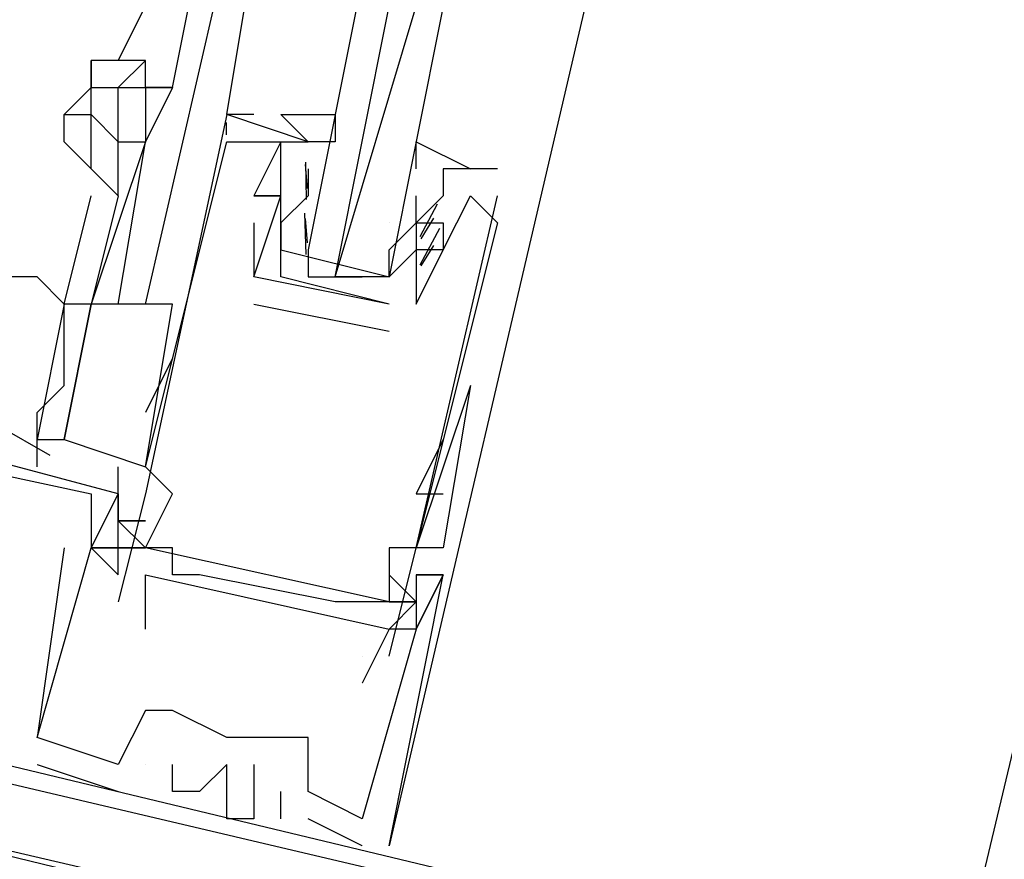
# Model space of a CAD drawing. Header units: feet. Extents: x -79 to 198, y -22 to 181.
# Tile 66 of 256: x 102.045 to 102.53, y 21.971 to 22.384. Entities that reach past the tile are written whole.
import ezdxf

# ---------------------------------------------------------------- set-up
doc = ezdxf.new("R2010")
doc.units = ezdxf.units.FT
doc.layers.add('A-LINEA', color=7, linetype='CONTINUOUS')

msp = doc.modelspace()

# ---------------------------------------------------------------- linework, layer by layer
at = {"layer": 'A-LINEA'}
for p, q in [((104.44, 30.0444), (102.5067, 21.9111)), ((103.16, 25.9378), (102.32, 22.3778)), ((102.0933, 22.3644), (102.12, 22.4178)), ((102.1067, 22.2444), (102.1467, 22.4178)), ((102.12, 22.3511), (102.1333, 22.4178)), ((102.32, 22.3778), (102.2267, 21.9778)), ((102.0933, 22.3511), (102.1067, 22.3644)), ((102.1067, 22.3511), (102.1067, 22.3511)), ((102.12, 22.3511), (102.12, 22.3511)), ((102.0667, 22.3378), (102.0667, 22.3378)), ((102.1867, 22.3244), (102.1467, 22.3378)), ((102.1467, 22.3378), (102.1467, 22.3378)), ((102.1467, 22.3378), (102.1467, 22.3378)), ((102.16, 22.3378), (102.1467, 22.3378)), ((102.16, 22.3378), (102.1467, 22.3378)), ((102.16, 22.3378), (102.1467, 22.3378)), ((102.1465, 22.3277), (102.1466, 22.3339)), ((102.1465, 22.3277), (102.1466, 22.3339)), ((102.1465, 22.3277), (102.1466, 22.3339)), ((102.1467, 22.3244), (102.1467, 22.3244)), ((102.16, 22.3244), (102.16, 22.3244)), ((102.1733, 22.3244), (102.1733, 22.3244)), ((102.1867, 22.3244), (102.1867, 22.3244)), ((102.1733, 22.3111), (102.1733, 22.3111)), ((102.1865, 22.3013), (102.1855, 22.3132)), ((102.1859, 22.296), (102.1856, 22.3143)), ((102.1867, 22.3111), (102.1867, 22.3111)), ((102.1867, 22.3111), (102.1867, 22.2978)), ((102.28, 22.3111), (102.2533, 22.3111)), ((102.2533, 22.3111), (102.2533, 22.3111)), ((102.28, 22.3111), (102.28, 22.3111)), ((102.0667, 22.2444), (102.08, 22.2978)), ((102.0933, 22.2978), (102.08, 22.2444)), ((102.16, 22.2978), (102.16, 22.2978)), ((102.16, 22.2978), (102.16, 22.2978)), ((102.1733, 22.2978), (102.1733, 22.2978)), ((102.1733, 22.2978), (102.1733, 22.2978)), ((102.1867, 22.2978), (102.1867, 22.2978)), ((102.24, 22.2978), (102.24, 22.2978)), ((102.24, 22.2844), (102.24, 22.2978)), ((102.2667, 22.2978), (102.2667, 22.2978)), ((102.28, 22.2978), (102.28, 22.2978)), ((102.2503, 22.2937), (102.2418, 22.2775)), ((102.1858, 22.2689), (102.1852, 22.2892)), ((102.1865, 22.2746), (102.1855, 22.2865)), ((102.2485, 22.2867), (102.2423, 22.2765)), ((102.16, 22.2844), (102.16, 22.2844)), ((102.1867, 22.2844), (102.1867, 22.2844)), ((102.2267, 22.2844), (102.2267, 22.2844)), ((102.24, 22.2844), (102.24, 22.2844)), ((102.2514, 22.2816), (102.2417, 22.2636)), ((102.2533, 22.2844), (102.2533, 22.2844)), ((102.28, 22.2844), (102.28, 22.2844)), ((102.2485, 22.2733), (102.2423, 22.2632)), ((102.1733, 22.2711), (102.1733, 22.2711)), ((102.2267, 22.2711), (102.2267, 22.2711)), ((102.24, 22.2711), (102.24, 22.2711)), ((102.2533, 22.2711), (102.2533, 22.2711)), ((102.2533, 22.2711), (102.2533, 22.2711)), ((102.16, 22.2578), (102.16, 22.2578)), ((102.16, 22.2578), (102.16, 22.2578)), ((102.2267, 22.2444), (102.1733, 22.2578)), ((102.2, 22.2578), (102.2133, 22.2578)), ((102.0667, 22.2444), (102.0667, 22.2444)), ((102.0667, 22.2444), (102.0667, 22.2444)), ((102.08, 22.2444), (102.08, 22.2444)), ((102.1067, 22.1644), (102.12, 22.2444)), ((102.16, 22.2444), (102.2267, 22.2311)), ((102.16, 22.2444), (102.16, 22.2444)), ((102.2267, 22.2444), (102.2267, 22.2444)), ((102.2267, 22.2444), (102.2267, 22.2444)), ((102.24, 22.2444), (102.24, 22.2444)), ((102.24, 22.2444), (102.24, 22.2444)), ((102.2267, 22.2311), (102.2267, 22.2311)), ((101.9661, 22.2237), (102.0596, 22.17)), ((102.12, 22.2178), (102.1067, 22.1911)), ((102.2667, 22.2044), (102.24, 22.1244)), ((102.2667, 22.2044), (102.24, 22.1244)), ((102.0533, 22.1644), (102.0533, 22.1778)), ((102.2533, 22.1778), (102.24, 22.1511)), ((102.2533, 22.1778), (102.2533, 22.1778)), ((102.0933, 22.1511), (102.0933, 22.1644)), ((102.1067, 22.1644), (102.1067, 22.1644)), ((102.08, 22.1511), (102.08, 22.1511)), ((102.08, 22.1511), (102.08, 22.1511)), ((102.08, 22.1511), (102.08, 22.1511)), ((102.0933, 22.1511), (102.0933, 22.1511)), ((102.0933, 22.1511), (102.0933, 22.1511)), ((102.0933, 22.1511), (102.0933, 22.1511)), ((102.0933, 22.1511), (102.0933, 22.1511)), ((102.0933, 22.1511), (102.0933, 22.1511)), ((102.0933, 22.1511), (102.0933, 22.1511)), ((102.1067, 22.1511), (102.1067, 22.1511)), ((102.12, 22.1511), (102.12, 22.1511)), ((102.24, 22.1511), (102.2533, 22.1511)), ((102.0933, 22.1378), (102.0933, 22.1378)), ((102.0933, 22.1378), (102.0933, 22.1378)), ((102.0933, 22.1378), (102.0933, 22.1378)), ((102.0933, 22.1378), (102.0933, 22.1378)), ((102.0933, 22.1378), (102.0933, 22.1378)), ((102.0933, 22.1378), (102.0933, 22.1378)), ((102.0667, 22.1244), (102.0667, 22.1244)), ((102.0667, 22.1244), (102.0667, 22.1244)), ((102.0667, 22.1244), (102.0667, 22.1244)), ((102.08, 22.1244), (102.08, 22.1244)), ((102.08, 22.1244), (102.08, 22.1244)), ((102.08, 22.1244), (102.08, 22.1244)), ((102.08, 22.1244), (102.08, 22.1244)), ((102.08, 22.1244), (102.08, 22.1244)), ((102.08, 22.1244), (102.08, 22.1244)), ((102.08, 22.1244), (102.08, 22.1244)), ((102.08, 22.1244), (102.08, 22.1244)), ((102.08, 22.1244), (102.08, 22.1244)), ((102.0933, 22.1244), (102.1067, 22.1244)), ((102.0933, 22.1244), (102.0933, 22.1244)), ((102.0933, 22.1244), (102.0933, 22.1244)), ((102.0933, 22.1244), (102.1067, 22.1244)), ((102.0933, 22.1244), (102.0933, 22.1244)), ((102.0933, 22.1244), (102.0933, 22.1244)), ((102.0933, 22.1244), (102.1067, 22.1244)), ((102.0933, 22.1244), (102.0933, 22.1244)), ((102.0933, 22.1244), (102.0933, 22.1244)), ((102.1067, 22.1244), (102.1067, 22.1244)), ((102.2267, 22.0978), (102.1067, 22.1244)), ((102.2267, 22.0978), (102.1067, 22.1244)), ((102.2267, 22.0978), (102.1067, 22.1244)), ((102.12, 22.1244), (102.12, 22.1244)), ((102.2267, 22.1244), (102.2267, 22.1244)), ((102.24, 22.1244), (102.24, 22.1244)), ((102.24, 22.1244), (102.24, 22.1244)), ((102.2533, 22.1244), (102.2533, 22.1244)), ((102.0933, 22.1111), (102.0933, 22.1111)), ((102.0933, 22.1111), (102.0933, 22.1111)), ((102.0933, 22.1111), (102.0933, 22.1111)), ((102.1067, 22.1111), (102.1067, 22.1111)), ((102.12, 22.1111), (102.12, 22.1111)), ((102.1333, 22.1111), (102.1333, 22.1111)), ((102.24, 22.1111), (102.24, 22.1111)), ((102.24, 22.1111), (102.24, 22.1111)), ((102.24, 22.1111), (102.24, 22.1111)), ((102.24, 22.1111), (102.24, 22.1111)), ((102.2533, 22.1111), (102.2533, 22.1111)), ((102.2533, 22.1111), (102.2533, 22.1111)), ((102.2533, 22.1111), (102.2533, 22.1111)), ((102.2533, 22.1111), (102.2533, 22.1111)), ((102.2533, 22.1111), (102.2533, 22.1111)), ((102.2533, 22.1111), (102.2533, 22.1111)), ((102.0933, 22.0978), (102.0933, 22.0978)), ((102.1067, 22.0978), (102.1067, 22.0978)), ((102.2, 22.0978), (102.2, 22.0978)), ((102.2133, 22.0978), (102.2133, 22.0978)), ((102.2267, 22.0978), (102.2267, 22.0978)), ((102.1067, 22.0844), (102.1067, 22.0844)), ((102.2267, 22.0844), (102.2267, 22.0844)), ((102.24, 22.0844), (102.2267, 22.0844)), ((102.24, 22.0844), (102.24, 22.0844)), ((102.24, 22.0844), (102.24, 22.0844)), ((102.24, 22.0844), (102.24, 22.0844)), ((102.24, 22.0844), (102.24, 22.0844)), ((102.2133, 22.0711), (102.2133, 22.0711)), ((102.2267, 22.0711), (102.2267, 22.0711)), ((102.2133, 22.0578), (102.2133, 22.0578)), ((102.1067, 22.0444), (102.1067, 22.0444)), ((102.1067, 22.0444), (102.1067, 22.0444)), ((102.1067, 22.0444), (102.1067, 22.0444)), ((102.12, 22.0444), (102.12, 22.0444)), ((102.12, 22.0444), (102.12, 22.0444)), ((102.12, 22.0444), (102.12, 22.0444)), ((102.12, 22.0444), (102.12, 22.0444)), ((102.0533, 22.0311), (102.0533, 22.0311)), ((102.0533, 22.0311), (102.0533, 22.0311)), ((102.0533, 22.0311), (102.0533, 22.0311)), ((102.0533, 22.0311), (102.0533, 22.0311)), ((102.0533, 22.0311), (102.0533, 22.0311)), ((102.0533, 22.0311), (102.0533, 22.0311)), ((102.1467, 22.0311), (102.1467, 22.0311)), ((102.1467, 22.0311), (102.1467, 22.0311)), ((102.1467, 22.0311), (102.1467, 22.0311)), ((102.1467, 22.0311), (102.1467, 22.0311)), ((102.1467, 22.0311), (102.1467, 22.0311)), ((102.1733, 22.0311), (102.1733, 22.0311)), ((102.1733, 22.0311), (102.1733, 22.0311)), ((102.1733, 22.0311), (102.1733, 22.0311)), ((102.1867, 22.0311), (102.1867, 22.0311)), ((102.1867, 22.0311), (102.1867, 22.0311)), ((102.1867, 22.0311), (102.1867, 22.0311)), ((102.0533, 22.0178), (102.0933, 22.0044)), ((102.0533, 22.0178), (102.0533, 22.0178)), ((102.0533, 22.0178), (102.0933, 22.0044)), ((102.0533, 22.0178), (102.0533, 22.0178)), ((102.0533, 22.0178), (102.0933, 22.0044)), ((102.0533, 22.0178), (102.0533, 22.0178)), ((102.0933, 22.0178), (102.0933, 22.0178)), ((102.0933, 22.0178), (102.0933, 22.0178)), ((102.0933, 22.0178), (102.0933, 22.0178)), ((102.0933, 22.0178), (102.0933, 22.0178)), ((102.0933, 22.0178), (102.0933, 22.0178)), ((102.0933, 22.0178), (102.0933, 22.0178)), ((102.1067, 22.0178), (102.1067, 22.0178)), ((102.1067, 22.0178), (102.1067, 22.0178)), ((102.1067, 22.0178), (102.1067, 22.0178)), ((102.1067, 22.0178), (102.1067, 22.0178)), ((102.1067, 22.0178), (102.1067, 22.0178)), ((102.1067, 22.0178), (102.1067, 22.0178)), ((102.12, 22.0178), (102.12, 22.0178)), ((102.12, 22.0178), (102.12, 22.0178)), ((102.12, 22.0178), (102.12, 22.0178)), ((102.1467, 22.0178), (102.1467, 22.0178)), ((102.1467, 22.0178), (102.1467, 22.0178)), ((102.1467, 22.0178), (102.1467, 22.0178)), ((102.16, 22.0178), (102.16, 22.0178)), ((102.16, 22.0178), (102.16, 22.0178)), ((102.16, 22.0178), (102.16, 22.0178)), ((102.0933, 22.0044), (102.0933, 22.0044)), ((102.0933, 22.0044), (102.0933, 22.0044)), ((102.0933, 22.0044), (102.0933, 22.0044)), ((102.12, 22.0044), (102.12, 22.0044)), ((102.12, 22.0044), (102.12, 22.0044)), ((102.12, 22.0044), (102.12, 22.0044)), ((102.1333, 22.0044), (102.1333, 22.0044)), ((102.1333, 22.0044), (102.1333, 22.0044)), ((102.1333, 22.0044), (102.1333, 22.0044)), ((102.1467, 22.0044), (102.1467, 22.0044)), ((102.1467, 22.0044), (102.1467, 22.0044)), ((102.1467, 22.0044), (102.1467, 22.0044)), ((102.1733, 22.0044), (102.1733, 22.0044)), ((102.1733, 22.0044), (102.1733, 22.0044)), ((102.1733, 22.0044), (102.1733, 22.0044)), ((102.1867, 22.0044), (102.1867, 22.0044)), ((102.1867, 22.0044), (102.1867, 22.0044)), ((102.1867, 22.0044), (102.1867, 22.0044)), ((102.1467, 21.9911), (102.1467, 21.9911)), ((102.1467, 21.9911), (102.1467, 21.9911)), ((102.1467, 21.9911), (102.1467, 21.9911)), ((102.16, 21.9911), (102.16, 21.9911)), ((102.16, 21.9911), (102.16, 21.9911)), ((102.16, 21.9911), (102.16, 21.9911)), ((102.1733, 21.9911), (102.1733, 21.9911)), ((102.1733, 21.9911), (102.1733, 21.9911)), ((102.1733, 21.9911), (102.1733, 21.9911)), ((102.1867, 21.9911), (102.1867, 21.9911)), ((102.1867, 21.9911), (102.1867, 21.9911)), ((102.1867, 21.9911), (102.1867, 21.9911)), ((102.2133, 21.9911), (102.2133, 21.9911)), ((102.2133, 21.9911), (102.2133, 21.9911)), ((102.2133, 21.9911), (102.2133, 21.9911)), ((102.2133, 21.9911), (102.2133, 21.9911)), ((102.2133, 21.9911), (102.2133, 21.9911)), ((102.2133, 21.9911), (102.2133, 21.9911)), ((102.2133, 21.9778), (102.2133, 21.9778)), ((102.2133, 21.9778), (102.2133, 21.9778)), ((102.2133, 21.9778), (102.2133, 21.9778)), ((102.2267, 21.9778), (102.2267, 21.9778)), ((102.2267, 21.9778), (102.2267, 21.9778)), ((102.2267, 21.9778), (102.2267, 21.9778))]:
    msp.add_line(p, q, dxfattribs=at)
for points in [[(102.16, 22.3378), (102.16, 22.3378), (102.1467, 22.3378), (102.16, 22.4178)], [(102.2133, 22.4044), (102.1867, 22.2711), (102.1867, 22.2578), (102.2, 22.2578), (102.2267, 22.3911)], [(102.2533, 22.3911), (102.2267, 22.2578), (102.2133, 22.2578), (102.2, 22.2578), (102.24, 22.3911)], [(102.12, 22.3511), (102.1067, 22.3511), (102.1067, 22.3644), (102.08, 22.3644), (102.08, 22.3511)], [(102.08, 22.3511), (102.08, 22.3511), (102.08, 22.3644)], [(102.08, 22.3511), (102.08, 22.3511), (102.0667, 22.3378), (102.08, 22.3378), (102.08, 22.3378)], [(102.0933, 22.3244), (102.08, 22.3378), (102.08, 22.3511), (102.0933, 22.3511)], [(102.0933, 22.3244), (102.0933, 22.3511), (102.1067, 22.3511), (102.1067, 22.3244)], [(102.1067, 22.3511), (102.12, 22.3511), (102.1067, 22.3244)], [(102.0667, 22.3244), (102.0667, 22.3378), (102.08, 22.3378)], [(102.08, 22.3111), (102.08, 22.3378), (102.0933, 22.3244)], [(102.1467, 22.3378), (102.1067, 22.1511), (102.0933, 22.0978)], [(102.16, 22.3378), (102.16, 22.3378), (102.1467, 22.3378)], [(102.16, 22.3378), (102.16, 22.3378), (102.1467, 22.3378)], [(102.1733, 22.2578), (102.1733, 22.2844), (102.1733, 22.2978), (102.1733, 22.3111), (102.1733, 22.3244), (102.1867, 22.3244), (102.1733, 22.3378), (102.2, 22.3378), (102.2, 22.3244), (102.1867, 22.3244)], [(102.0933, 22.2978), (102.0933, 22.2978), (102.08, 22.3111), (102.0667, 22.3244)], [(102.0933, 22.2444), (102.1067, 22.3244), (102.1067, 22.3244), (102.08, 22.2444)], [(102.0933, 22.2978), (102.0933, 22.3244), (102.0933, 22.3244), (102.1067, 22.3244)], [(102.1067, 22.1644), (102.1467, 22.3244), (102.16, 22.3244), (102.1733, 22.3244), (102.16, 22.2978), (102.16, 22.2978)], [(102.24, 22.3111), (102.24, 22.3244), (102.2667, 22.3111), (102.2533, 22.3111), (102.2533, 22.2978), (102.24, 22.2844), (102.24, 22.2711), (102.2267, 22.2578)], [(102.2267, 22.2444), (102.16, 22.2578), (102.1733, 22.2978), (102.16, 22.2978), (102.1733, 22.2978), (102.1733, 22.3111)], [(102.0667, 22.2444), (102.0533, 22.2578), (102.04, 22.2578), (102.0267, 22.2578), (102.0133, 22.2711), (102, 22.2711), (101.9867, 22.2711), (101.9867, 22.2844), (101.9733, 22.2844), (101.96, 22.2844), (101.96, 22.2978), (101.9467, 22.2978)], [(102.24, 22.2444), (102.2533, 22.2711), (102.2533, 22.2711), (102.2667, 22.2978), (102.28, 22.2844), (102.24, 22.1244), (102.2267, 22.1244), (102.2267, 22.0978), (102.2133, 22.0978), (102.2, 22.0978), (102.1333, 22.1111), (102.12, 22.1111), (102.12, 22.1244), (102.1067, 22.1244), (102.12, 22.1511), (102.1067, 22.1644)], [(102.1867, 22.2978), (102.1733, 22.2844), (102.1733, 22.2711), (102.2267, 22.2578), (102.2267, 22.2711), (102.24, 22.2844)], [(102.2267, 22.0711), (102.24, 22.1244), (102.28, 22.2978)], [(102.16, 22.2844), (102.16, 22.2578), (102.16, 22.2578)], [(102.24, 22.2844), (102.2533, 22.2844), (102.2533, 22.2711), (102.24, 22.2711), (102.24, 22.2444)], [(102.0667, 22.2444), (102.0667, 22.2444), (102.0533, 22.1778), (102.0667, 22.1778), (102.08, 22.2444), (102.0667, 22.2444), (102.0667, 22.2444)], [(102.0533, 22.1778), (102.0533, 22.1911), (102.0667, 22.2044), (102.0667, 22.2311), (102.0667, 22.2444), (102.0667, 22.2444)], [(102.12, 22.2444), (102.08, 22.2444), (102.0667, 22.1778), (102.1067, 22.1644)], [(102.2267, 21.9778), (102.2533, 22.1111), (102.24, 22.1111), (102.2533, 22.1111), (102.24, 22.0844), (102.2133, 21.9911), (102.1867, 22.0044), (102.1867, 22.0311), (102.1733, 22.0311), (102.1467, 22.0311), (102.12, 22.0444), (102.1067, 22.0444), (102.0933, 22.0178), (102.0533, 22.0311), (102.08, 22.1244), (102.0933, 22.1111), (102.0933, 22.1244), (102.08, 22.1244), (102.0933, 22.1511), (102.0933, 22.1378), (102.0933, 22.1511), (101.8933, 22.2044)], [(102.2267, 21.9778), (102.2533, 22.1111), (102.24, 22.1111), (102.2533, 22.1111), (102.24, 22.0844), (102.2133, 21.9911), (102.1867, 22.0044), (102.1867, 22.0311), (102.1733, 22.0311), (102.1467, 22.0311), (102.12, 22.0444), (102.1067, 22.0444), (102.0933, 22.0178), (102.0533, 22.0311), (102.08, 22.1244), (102.0933, 22.1111), (102.0933, 22.1244), (102.08, 22.1244), (102.0933, 22.1511), (102.0933, 22.1378), (102.0933, 22.1511), (101.8933, 22.2044)], [(102.2267, 21.9778), (102.2533, 22.1111), (102.24, 22.1111), (102.2533, 22.1111), (102.24, 22.0844), (102.2133, 21.9911), (102.1867, 22.0044), (102.1867, 22.0311), (102.1733, 22.0311), (102.1467, 22.0311), (102.12, 22.0444), (102.1067, 22.0444), (102.0933, 22.0178), (102.0533, 22.0311), (102.08, 22.1244), (102.0933, 22.1111), (102.0933, 22.1244), (102.08, 22.1244), (102.0933, 22.1511), (102.0933, 22.1378), (102.0933, 22.1511), (101.8933, 22.2044)], [(102.2667, 22.2044), (102.2667, 22.2044), (102.2667, 22.2044), (102.2533, 22.1244), (102.24, 22.1244)], [(101.9333, 22.0578), (101.8667, 22.0711), (101.8933, 22.1911), (102.08, 22.1511), (102.08, 22.1244), (102.08, 22.1244)], [(101.9333, 22.0578), (101.8667, 22.0711), (101.8933, 22.1911), (102.08, 22.1511), (102.08, 22.1244), (102.08, 22.1244)], [(101.9333, 22.0578), (101.8667, 22.0711), (101.8933, 22.1911), (102.08, 22.1511), (102.08, 22.1244), (102.08, 22.1244)], [(102.0933, 22.1511), (102.0933, 22.1511), (102.08, 22.1244), (102.0933, 22.1244), (102.0933, 22.1511)], [(102.0933, 22.1511), (102.0933, 22.1511), (102.08, 22.1244), (102.0933, 22.1244), (102.0933, 22.1511)], [(102.0933, 22.1511), (102.0933, 22.1511), (102.08, 22.1244), (102.0933, 22.1244), (102.0933, 22.1511)], [(102.0933, 22.1378), (102.1067, 22.1244), (102.0933, 22.1244), (102.1067, 22.1244), (102.0933, 22.1378), (102.1067, 22.1378), (102.0933, 22.1378), (102.1067, 22.1378), (102.0933, 22.1378), (102.1067, 22.1378)], [(102.0933, 22.1378), (102.1067, 22.1244), (102.0933, 22.1244), (102.1067, 22.1244), (102.0933, 22.1378), (102.1067, 22.1378), (102.0933, 22.1378), (102.1067, 22.1378), (102.0933, 22.1378), (102.1067, 22.1378)], [(102.0933, 22.1378), (102.1067, 22.1244), (102.0933, 22.1244), (102.1067, 22.1244), (102.0933, 22.1378), (102.1067, 22.1378), (102.0933, 22.1378), (102.1067, 22.1378), (102.0933, 22.1378), (102.1067, 22.1378)], [(102.0667, 22.1244), (102.0533, 22.0311), (102.0533, 22.0311)], [(102.0667, 22.1244), (102.0533, 22.0311), (102.0533, 22.0311)], [(102.0667, 22.1244), (102.0533, 22.0311), (102.0533, 22.0311)], [(102.1067, 22.0844), (102.1067, 22.1111), (102.2267, 22.0844), (102.2133, 22.0578)], [(102.2267, 22.1111), (102.24, 22.0978), (102.2267, 22.1111)], [(102.2267, 22.1111), (102.24, 22.0978), (102.2267, 22.0844)], [(102.24, 22.1111), (102.24, 22.1111), (102.24, 22.0844), (102.24, 22.0844), (102.2533, 22.1111), (102.24, 22.1111)], [(102.2267, 22.0978), (102.24, 22.0978), (102.2267, 22.0978)], [(102.2267, 22.0978), (102.24, 22.0978), (102.2267, 22.0978)], [(101.72, 21.8578), (101.7333, 21.9244), (101.72, 21.9378), (101.76, 22.0844), (102.4267, 21.9244), (102.44, 21.9244)], [(101.72, 21.8578), (101.7333, 21.9244), (101.72, 21.9378), (101.76, 22.0844), (102.4267, 21.9244), (102.44, 21.9244)], [(101.72, 21.8578), (101.7333, 21.9244), (101.72, 21.9378), (101.76, 22.0844), (102.4267, 21.9244), (102.44, 21.9244)], [(102.2, 21.9511), (102.2, 21.9378), (101.8, 22.0311), (101.8, 22.0578), (101.7733, 22.0578), (101.7733, 22.0711), (101.7733, 22.0578), (101.8, 22.0444), (101.7733, 21.9511), (101.7733, 21.9378), (101.8, 22.0311), (102.2933, 21.9111), (102.28, 21.8178), (102.28, 21.8178), (102.2933, 21.8311)], [(101.7733, 22.0444), (101.7867, 22.0444), (101.7733, 22.0578), (101.7733, 22.0711), (102.2267, 21.9644)], [(102.2, 21.9511), (102.2, 21.9378), (101.8, 22.0311), (101.8, 22.0578), (101.7733, 22.0578), (101.7733, 22.0711), (101.7733, 22.0578), (101.8, 22.0444), (101.7733, 21.9511), (101.7733, 21.9378), (101.8, 22.0311), (102.2933, 21.9111), (102.28, 21.8178), (102.28, 21.8178), (102.2933, 21.8311)], [(101.7733, 22.0444), (101.7867, 22.0444), (101.7733, 22.0578), (101.7733, 22.0711), (102.2267, 21.9644)], [(102.2, 21.9511), (102.2, 21.9378), (101.8, 22.0311), (101.8, 22.0578), (101.7733, 22.0578), (101.7733, 22.0711), (101.7733, 22.0578), (101.8, 22.0444), (101.7733, 21.9511), (101.7733, 21.9378), (101.8, 22.0311), (102.2933, 21.9111), (102.28, 21.8178), (102.28, 21.8178), (102.2933, 21.8311)], [(101.7733, 22.0444), (101.7867, 22.0444), (101.7733, 22.0578), (101.7733, 22.0711), (102.2267, 21.9644)], [(102.1733, 22.0311), (102.1467, 22.0311), (102.1467, 22.0311), (102.12, 22.0444)], [(102.16, 22.0178), (102.16, 21.9911), (102.1467, 21.9911), (102.1467, 22.0044), (102.1467, 22.0178), (102.1467, 22.0178), (102.1333, 22.0044), (102.12, 22.0044), (102.12, 22.0178), (102.12, 22.0178)], [(102.16, 22.0178), (102.16, 21.9911), (102.1467, 21.9911), (102.1467, 22.0044), (102.1467, 22.0178), (102.1467, 22.0178), (102.1333, 22.0044), (102.12, 22.0044), (102.12, 22.0178), (102.12, 22.0178)], [(102.16, 22.0178), (102.16, 21.9911), (102.1467, 21.9911), (102.1467, 22.0044), (102.1467, 22.0178), (102.1467, 22.0178), (102.1333, 22.0044), (102.12, 22.0044), (102.12, 22.0178), (102.12, 22.0178)], [(102.1733, 21.9911), (102.1733, 22.0044), (102.1733, 22.0044)], [(102.1733, 21.9911), (102.1733, 22.0044), (102.1733, 22.0044)], [(102.1733, 21.9911), (102.1733, 22.0044), (102.1733, 22.0044)], [(102.2133, 21.9778), (102.1867, 21.9911), (102.1867, 21.9911)], [(102.2133, 21.9778), (102.1867, 21.9911), (102.1867, 21.9911)], [(102.2133, 21.9778), (102.1867, 21.9911), (102.1867, 21.9911)]]:
    msp.add_lwpolyline(points, dxfattribs=at)

doc.saveas('drawing.dxf')
